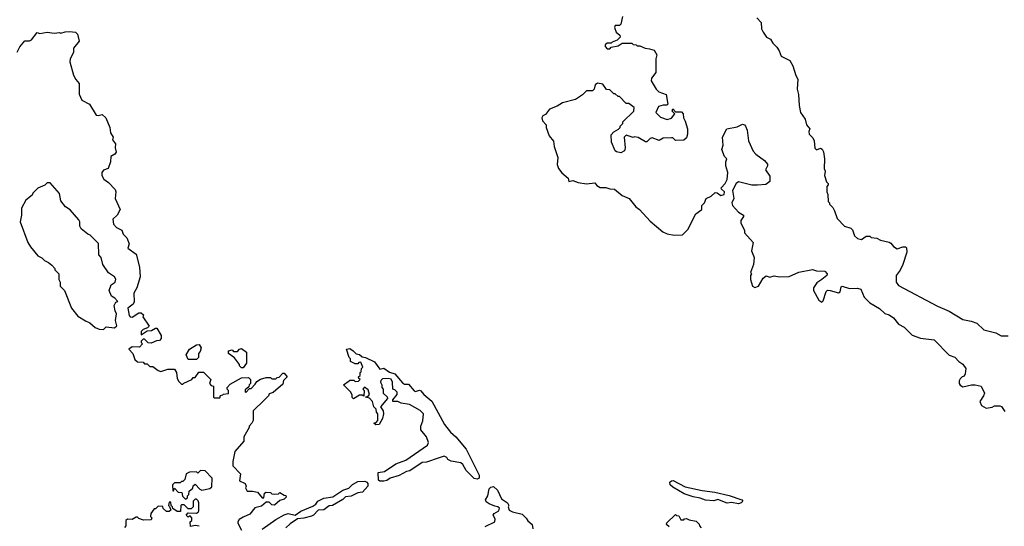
# Model space of a CAD drawing. Extents: x 1861455 to 2058065, y 200073 to 437907.
# Tile 80 of 256: x 1954313 to 1961507, y 253923 to 257622. Entities that reach past the tile are written whole.
import ezdxf

# ---------------------------------------------------------------- set-up
doc = ezdxf.new("R2010")
doc.units = 0

msp = doc.modelspace()

# ---------------------------------------------------------------- linework, layer by layer
at = {"layer": '0CON05XD'}
for points in [[(1958716.7, 257645), (1958705, 257590), (1958695, 257580), (1958665, 257580), (1958660, 257565), (1958671.7, 257531.7), (1958698.3, 257508.3), (1958700, 257495), (1958678.3, 257471.7), (1958641.7, 257458.3), (1958635, 257450), (1958605, 257450), (1958591.7, 257438.3), (1958590, 257425), (1958605, 257410), (1958625, 257410), (1958635, 257420), (1958685, 257430), (1958715, 257450), (1958785, 257450), (1958795, 257440), (1958817, 257437), (1958825, 257430), (1958845, 257430), (1958883, 257413), (1958915, 257410), (1958948.3, 257398.3), (1958967.5, 257365), (1958960, 257335), (1958960, 257235), (1958930, 257195), (1958927.5, 257175), (1958963.9, 257113.9), (1958982.5, 257095), (1959036.1, 257076.1), (1959050, 257005), (1959041.7, 256998.3), (1959015, 256998.8), (1958981.7, 256988.3), (1958960, 256945), (1958995, 256910), (1959045, 256893.3), (1959076.1, 256903.9), (1959100, 256935), (1959080, 256955), (1959085, 256970), (1959105, 256950), (1959148.3, 256948.3), (1959160, 256935), (1959162.5, 256905), (1959175, 256880), (1959193.3, 256825), (1959192.5, 256785), (1959185, 256760), (1959165, 256743.3), (1959105, 256740), (1959085, 256760), (1959075, 256760), (1959015, 256756.7), (1958985, 256740), (1958935, 256760), (1958920, 256755), (1958895, 256730), (1958885, 256730), (1958831.7, 256761.7), (1958805, 256767.5), (1958795, 256762.5), (1958745, 256777.5), (1958730, 256765), (1958737.5, 256685), (1958732.5, 256665), (1958705, 256650), (1958675, 256656.7), (1958663.3, 256665), (1958638.3, 256728.3), (1958635, 256780), (1958655, 256802.5), (1958688.3, 256821.7), (1958700, 256835), (1958700, 256845), (1958720, 256865), (1958720, 256875), (1958800, 256955), (1958801.7, 256981.7), (1958765, 257010), (1958745, 257010), (1958695, 257060), (1958685, 257060), (1958665, 257080), (1958655, 257080), (1958625, 257110), (1958601.7, 257111.7), (1958575, 257150), (1958535, 257157.5), (1958517.5, 257145), (1958510, 257115), (1958498.3, 257101.7), (1958455, 257102.5), (1958426.4, 257073.6), (1958375, 257040), (1958280, 257015), (1958240.7, 256989.3), (1958185, 256967.5), (1958155, 256930), (1958135, 256920), (1958127.5, 256905), (1958133, 256883), (1958160, 256855), (1958160, 256835), (1958183, 256773), (1958212.5, 256735), (1958217.5, 256695), (1958246.4, 256616.4), (1958240, 256565), (1958250, 256535), (1958275, 256502.5), (1958305, 256477.5), (1958320, 256465), (1958325, 256440), (1958355, 256447.5), (1958393.6, 256433.6), (1958455, 256422.5), (1958515, 256430), (1958530.7, 256410.7), (1958555, 256397.5), (1958595, 256397.5), (1958625, 256387.5), (1958660, 256385), (1958715, 256337.5), (1958767.5, 256315), (1958814.2, 256254.2), (1958842.5, 256235), (1958920.7, 256150.7), (1959011.7, 256071.7), (1959045, 256057.5), (1959095, 256047.5), (1959155, 256050), (1959195, 256090), (1959253.3, 256205), (1959296.2, 256235), (1959297.5, 256265), (1959317.5, 256285), (1959330, 256315), (1959365, 256332.5), (1959395, 256360), (1959408.3, 256358.3), (1959437.3, 256337.3), (1959460.8, 256345), (1959462.5, 256365), (1959440, 256385), (1959437.5, 256395), (1959467.5, 256425), (1959482.5, 256455), (1959487.5, 256505), (1959472.5, 256555), (1959472.5, 256585), (1959480, 256605), (1959463.9, 256623.9), (1959443.3, 256675), (1959452.5, 256705), (1959447.5, 256765), (1959480, 256825), (1959555, 256840), (1959595, 256860), (1959610, 256855), (1959617.5, 256845), (1959627.5, 256815), (1959638.3, 256738.3), (1959673, 256663), (1959690.7, 256640.7), (1959755, 256592.5), (1959777, 256567), (1959777.5, 256555), (1959763.3, 256525), (1959795, 256480), (1959795, 256440)], [(1959700, 257635), (1959731.7, 257601.7), (1959732.5, 257555), (1959745, 257530), (1959770, 257495), (1959799.3, 257479.3), (1959815, 257450), (1959845, 257420), (1959862.5, 257395), (1959877.5, 257355), (1959940, 257325), (1959962.5, 257285), (1959983.3, 257215), (1959998.3, 257188.3), (1959993.3, 257115), (1960003.3, 257075), (1960007.5, 256995), (1960017.5, 256945), (1960052.5, 256895), (1960062.5, 256855), (1960087.5, 256825), (1960080, 256805), (1960082.5, 256785), (1960108.3, 256758.3), (1960117.7, 256737.7), (1960123.1, 256683.1), (1960135, 256672), (1960165, 256682.5), (1960176.4, 256676.4), (1960186.4, 256656.4), (1960192.5, 256605), (1960190, 256535), (1960197.5, 256515), (1960192.5, 256485), (1960208.3, 256438.3), (1960220, 256425), (1960220, 256415), (1960210, 256405), (1960210, 256365), (1960217.5, 256345), (1960220, 256295), (1960230, 256285), (1960230, 256275), (1960255, 256250), (1960267, 256227), (1960285, 256170), (1960340, 256115), (1960385, 256100), (1960397, 256087), (1960413.9, 256043.9), (1960435, 256023.3), (1960463, 256017), (1960498.3, 256041.7), (1960525, 256040), (1960535, 256032.5), (1960575, 256027.5), (1960603, 256013), (1960665, 255997.5), (1960679.3, 255989.3), (1960697.5, 255965), (1960725, 255948.8), (1960767, 255963), (1960785, 255962.5), (1960792.5, 255955), (1960795.6, 255925), (1960765.8, 255835), (1960746.6, 255793.4), (1960718.1, 255755), (1960717.8, 255705), (1960735, 255682), (1961020.2, 255530.2), (1961105, 255494.7), (1961205, 255432), (1961265, 255421.2), (1961306.1, 255406.1), (1961358.3, 255358.3), (1961446.4, 255336.4), (1961483.6, 255313.6), (1961535, 255312.5)], [(1954294, 257385), (1954315, 257422.5), (1954351.7, 257468.3), (1954385, 257467.5), (1954400, 257475), (1954441.7, 257528.3), (1954461.2, 257521.2), (1954515, 257530), (1954565, 257523.8), (1954605, 257527.5), (1954615, 257522.5), (1954645, 257533.3), (1954676.1, 257536.1), (1954720.7, 257530.7), (1954736.7, 257515), (1954746.7, 257465), (1954707.5, 257415), (1954707, 257383), (1954683.3, 257335), (1954680, 257315), (1954706.4, 257216.4), (1954722.5, 257185), (1954747, 257157), (1954748.3, 257078.3), (1954767.5, 257035), (1954823.9, 257003.9), (1954873.3, 256925), (1954887.7, 256922.3), (1954915, 256930), (1954943.3, 256905), (1954972.5, 256835), (1954977.5, 256795), (1954996.7, 256765), (1954992.5, 256745), (1955012.5, 256715), (1955010, 256685), (1955017.5, 256655), (1955009.3, 256640.7), (1954978.3, 256621.7), (1954977.5, 256585), (1954960, 256535), (1954925, 256522.5), (1954913.3, 256505)], [(1954913.3, 256505), (1954913.6, 256483.6), (1954927, 256457), (1954963, 256433), (1955011.7, 256381.7), (1955016.7, 256365), (1955012, 256315), (1955046.4, 256236.4), (1955026.7, 256195), (1954993.3, 256165), (1954998.3, 256128.3), (1955020, 256105), (1955060, 256085), (1955070, 256055), (1955095, 256030), (1955112.5, 255985), (1955103, 255953), (1955165, 255910), (1955188.8, 255815), (1955192.5, 255745), (1955170, 255665), (1955146.7, 255625), (1955149.3, 255560.7), (1955142.5, 255545), (1955102.5, 255515), (1955113, 255463), (1955121.7, 255451.7), (1955135, 255450), (1955185, 255482.5), (1955201.7, 255481.7), (1955217, 255467), (1955213, 255453), (1955260, 255385), (1955248.3, 255371.7), (1955215, 255360), (1955200, 255345), (1955201.7, 255321.7), (1955245, 255350), (1955277, 255353), (1955305, 255370), (1955315, 255370), (1955347.5, 255315), (1955347, 255293), (1955335, 255280), (1955313, 255277), (1955275, 255260), (1955251.7, 255261.7), (1955225, 255290), (1955215, 255290), (1955200, 255275), (1955200, 255265), (1955210, 255255), (1955188.3, 255231.7), (1955135, 255232.5), (1955110, 255215), (1955140, 255185), (1955155, 255140), (1955173, 255123), (1955215, 255120), (1955225, 255110), (1955245, 255110), (1955265, 255090), (1955285, 255090), (1955325, 255060), (1955345, 255052.5), (1955395, 255070), (1955445, 255070), (1955460, 255045), (1955463, 255003), (1955475, 254980), (1955495, 254960), (1955505, 254960), (1955511.7, 254968.3), (1955570, 254995), (1955581.7, 255008.3), (1955595, 255010), (1955623, 255047), (1955657, 255047), (1955710, 254995), (1955700, 254965), (1955711.7, 254951.7), (1955730, 254945), (1955730, 254865), (1955735, 254860), (1955775, 254860), (1955781.7, 254878.3), (1955798.3, 254881.7), (1955801.7, 254888.3), (1955838.3, 254891.7), (1955840, 254915), (1955830, 254925), (1955830, 254935), (1955850.7, 254959.3), (1955935, 255007.5), (1955985, 255010), (1956000, 254995), (1956000, 254965), (1955990, 254955), (1955988.3, 254941.7), (1955961.7, 254918.3), (1955960, 254905), (1955965, 254900), (1955991.7, 254928.3), (1956005, 254930), (1956035, 254960), (1956045, 254980), (1956073, 254997), (1956115, 255010), (1956145, 255010), (1956155, 255000), (1956185, 255000), (1956195, 255010), (1956208.3, 255011.7), (1956235, 255040), (1956245, 255040), (1956267.5, 255015), (1956241.7, 254988.3), (1956235, 254960), (1956165, 254900), (1956135, 254890), (1956130, 254875), (1956102.5, 254845), (1956020, 254765), (1956020, 254695), (1956010, 254675), (1955990, 254655), (1955990, 254645), (1955950, 254575), (1955950, 254545), (1955885, 254470), (1955870, 254395), (1955870, 254365), (1955927.5, 254305), (1955920, 254255), (1955960, 254235), (1955967.5, 254215), (1955963, 254203), (1955975, 254180), (1956015, 254180), (1956051.7, 254171.7), (1956085, 254130), (1956098.3, 254131.7), (1956102.5, 254165), (1956115, 254172.5), (1956145, 254170), (1956155, 254160), (1956175, 254157.5), (1956205, 254160), (1956215, 254170), (1956245, 254150), (1956258.3, 254148.3), (1956260, 254135), (1956245, 254120), (1956215, 254110), (1956175, 254077.5), (1956155, 254080), (1956135, 254100), (1956115, 254100), (1956079.5, 254070.4), (1956031.7, 254058.3), (1955995, 254012.5), (1955945, 253988.8), (1955918, 253972), (1955906.2, 253955), (1955906.2, 253945), (1955934.2, 253894.2)], [(1954925, 255360), (1954945, 255380), (1955005, 255372.5), (1955023, 255387), (1955013.3, 255425), (1955020, 255475), (1955010, 255495), (1955003.3, 255535), (1955015, 255560), (1955030, 255565), (1955009.3, 255589.3), (1954983.6, 255603.6), (1954967.5, 255645), (1954982.5, 255685), (1955010, 255705), (1955015, 255727.5), (1955005, 255743.8), (1954962.3, 255772.3), (1954920, 255835), (1954907.5, 255885), (1954892.5, 255905), (1954888.3, 255988.3), (1954828.3, 256048.3), (1954810, 256055), (1954763.6, 256093.6), (1954753.6, 256113.6), (1954752.5, 256145), (1954745, 256160), (1954683, 256233), (1954647.5, 256255), (1954615, 256300), (1954605, 256352.5), (1954535, 256430), (1954515, 256430), (1954497, 256413), (1954445, 256392.5), (1954410, 256355), (1954405, 256340), (1954357, 256303), (1954327.5, 256245), (1954326.7, 256195), (1954316.7, 256145), (1954374, 255995), (1954392.7, 255962.7), (1954445, 255897.5), (1954475, 255882.5), (1954495, 255862.5), (1954525, 255850), (1954549.3, 255829.3), (1954570, 255805), (1954570, 255795), (1954600, 255765), (1954600, 255725), (1954610, 255705), (1954610, 255675), (1954640, 255645), (1954692.5, 255515), (1954737, 255457), (1954793.3, 255423.3), (1954825, 255407.5), (1954865, 255373.3), (1954895, 255362.5), (1954925, 255360)], [(1959795, 256440), (1959765, 256417.5), (1959705, 256413.3), (1959663.6, 256413.6), (1959565, 256437.5), (1959547.5, 256425), (1959522.5, 256375), (1959530, 256315), (1959517.1, 256285), (1959521.9, 256265), (1959565, 256216.7), (1959602.5, 256195), (1959602.5, 256185), (1959582.5, 256155), (1959582.5, 256135), (1959610, 256085), (1959610, 256065), (1959671.2, 255995), (1959660, 255935), (1959680, 255885), (1959674, 255835), (1959652.5, 255775), (1959660, 255765), (1959652.5, 255755), (1959652.5, 255725), (1959667.5, 255675), (1959685, 255666.7), (1959712.5, 255675), (1959746.4, 255733.6), (1959768.3, 255751.7), (1959795, 255742.5), (1959825, 255752.5), (1959865, 255743.8), (1959935, 255746.2), (1960005, 255777.1), (1960105, 255797.1), (1960135, 255788.6), (1960195, 255786), (1960213.3, 255765), (1960210, 255755), (1960175, 255724.4), (1960138.5, 255701.5), (1960113.3, 255665), (1960112.5, 255645), (1960152.5, 255575), (1960175, 255560), (1960185, 255570), (1960205, 255637.5), (1960215, 255646), (1960234.2, 255644.2), (1960295, 255626.9), (1960307.5, 255635), (1960315, 255670), (1960323.8, 255676.2), (1960375, 255660), (1960435, 255662.5), (1960460, 255655), (1960482.5, 255595), (1960524.1, 255554.1), (1960595, 255512.5), (1960635, 255477.5), (1960665, 255466.7), (1960696.7, 255445), (1960735, 255397.5), (1960775, 255377.5), (1960835, 255317.5), (1960895, 255296.7), (1960993.8, 255283.8), (1961105, 255172.5), (1961145, 255156.7), (1961175, 255126.7), (1961205, 255107.5), (1961226.7, 255075), (1961222.5, 255035), (1961215, 255020), (1961200, 255015), (1961185, 255000), (1961177.5, 254985), (1961177.5, 254965), (1961183.6, 254953.6), (1961205, 254940), (1961266.4, 254956.4), (1961295, 254956.7), (1961337.5, 254945), (1961362, 254895), (1961356, 254875), (1961328.8, 254835), (1961340, 254805), (1961375, 254786), (1961417.5, 254792.5), (1961435, 254802.5), (1961475, 254803.3), (1961487.7, 254797.7), (1961511.9, 254761.9)], [(1955605, 255140), (1955545, 255140), (1955530, 255175), (1955555, 255216.2), (1955605, 255247.5), (1955625, 255250), (1955640, 255225), (1955631.7, 255198.3), (1955620, 255185), (1955620, 255155), (1955605, 255140)], [(1955945, 255080), (1955935, 255080), (1955920, 255095), (1955920, 255105), (1955883.3, 255153.3), (1955840, 255185), (1955840, 255205), (1955865, 255210), (1955875, 255200), (1955905, 255200), (1955920, 255215), (1955935, 255220), (1955970, 255195), (1955970, 255115), (1955945, 255080)], [(1956975, 254252.5), (1956945, 254252.5), (1956935, 254260), (1956932.5, 254315), (1956977.7, 254322.3), (1957062.1, 254377.9), (1957134.2, 254405.8), (1957294.1, 254515.9), (1957300, 254535), (1957286.2, 254575), (1957243, 254627), (1957243.3, 254655), (1957258.3, 254691.7), (1957262.5, 254745), (1957238.3, 254768.3), (1957161.7, 254811.7), (1957101.7, 254821.7), (1957075, 254833.3), (1957040, 254835), (1957040, 254845), (1957072.5, 254885), (1957071.7, 254901.7), (1957055, 254920), (1957040, 254925), (1957037.5, 254975), (1957026.4, 254996.4), (1957005, 255002.5), (1956965, 255000), (1956951.7, 254988.3), (1956950, 254975), (1956960, 254955), (1956960, 254935), (1956970, 254925), (1956970, 254895), (1956998.3, 254868.3), (1957000, 254855), (1956950, 254795), (1956970, 254765), (1956972.5, 254745), (1956965, 254710), (1956940, 254665), (1956915, 254662.5), (1956900, 254675), (1956918.3, 254681.7), (1956930, 254695), (1956930, 254745), (1956920, 254755), (1956918.3, 254778.3), (1956900, 254795), (1956890, 254835), (1956868.3, 254858.3), (1956840, 254865), (1956858.3, 254871.7), (1956870, 254885), (1956858.3, 254918.3), (1956831.7, 254938.3), (1956820, 254925), (1956830, 254915), (1956828.3, 254871.7), (1956815, 254880), (1956795, 254880), (1956753, 254853), (1956743, 254863), (1956741.7, 254881.7), (1956730, 254905), (1956680, 254955), (1956720, 254985), (1956725, 254990), (1956755, 254990), (1956765, 254980), (1956788.3, 254981.7), (1956800, 254995), (1956791.7, 255001.7), (1956790, 255015), (1956800, 255025), (1956800, 255045), (1956808.3, 255051.7), (1956810, 255075), (1956820, 255085), (1956805, 255120), (1956791.7, 255118.3), (1956785, 255110), (1956765, 255110), (1956730, 255125), (1956730, 255145), (1956720, 255155), (1956700, 255215), (1956725, 255220), (1956750, 255205), (1956771.7, 255181.7), (1956795, 255177.5), (1956815, 255160), (1956840, 255155), (1956905, 255122.5), (1956945, 255070), (1956975, 255077.5), (1957015, 255047.5), (1957055, 255036.2), (1957110.7, 254970.7), (1957125, 254960), (1957155, 254960), (1957195, 254912.5), (1957205, 254907.5), (1957235, 254916.7), (1957245, 254912.5), (1957266.1, 254886.1), (1957325.8, 254835.8), (1957417.5, 254665), (1957460, 254610), (1957500, 254575), (1957575, 254486.7), (1957670, 254295), (1957670, 254275), (1957655, 254267.5), (1957635, 254272.5), (1957575, 254330), (1957550, 254375), (1957536.1, 254386.1), (1957465, 254397.5), (1957440.7, 254410.7), (1957433.3, 254425), (1957415.9, 254435.9), (1957370.7, 254419.3), (1957285, 254390), (1957255, 254387.5), (1957165, 254328.8), (1957138.3, 254321.7), (1957085, 254293.3), (1957020, 254275), (1956995, 254257.5), (1956975, 254252.5)], [(1955525, 254120), (1955538.3, 254131.7), (1955540, 254145), (1955550, 254155), (1955551.7, 254178.3), (1955578.3, 254201.7), (1955581.7, 254218.3), (1955595, 254230), (1955630, 254195), (1955645, 254187.5), (1955701.7, 254198.3), (1955718.3, 254211.7), (1955720, 254275), (1955668.3, 254328.3), (1955635, 254330), (1955615, 254310), (1955605, 254320), (1955555, 254317.5), (1955530, 254305), (1955520, 254265), (1955505, 254250), (1955495, 254250), (1955485, 254240), (1955445, 254240), (1955430, 254225), (1955431.7, 254181.7), (1955438.3, 254181.7), (1955445, 254200), (1955471.7, 254171.7), (1955498.3, 254168.3), (1955501.7, 254141.7), (1955525, 254120)], [(1956085, 253902.5), (1956185, 253973.3), (1956245, 254006.2), (1956275, 254016.7), (1956327, 254003), (1956366.4, 254033.6), (1956455, 254070), (1956476.4, 254083.6), (1956492.5, 254105), (1956535, 254128), (1956601.2, 254138.8), (1956674.1, 254185.9), (1956718.3, 254201.7), (1956745, 254227.5), (1956785, 254250), (1956835, 254252.5), (1956850, 254245), (1956857.5, 254235), (1956857.5, 254215), (1956817, 254173), (1956785, 254167.5), (1956735, 254143.3), (1956695, 254137.5), (1956675, 254117.5), (1956600, 254075), (1956575, 254072.5), (1956535, 254043.3), (1956495, 254040), (1956460, 254005), (1956445, 253997.5), (1956388.3, 253981.7), (1956343, 253977), (1956288.8, 253941.2), (1956258.3, 253911.7)], [(1959565, 254086), (1959515, 254097.1), (1959482, 254092), (1959415, 254118.8), (1959385, 254109.2), (1959325, 254113.3), (1959285, 254128.8), (1959235, 254138.1), (1959169.3, 254159.3), (1959085, 254209.2), (1959065.8, 254225), (1959064.4, 254245), (1959075, 254255.8), (1959086.8, 254256.8), (1959175, 254211.9), (1959300, 254185), (1959392.7, 254172.7), (1959497.3, 254147.3), (1959590, 254115), (1959597.5, 254105), (1959585, 254093.8), (1959565, 254086)], [(1957715, 253920.6), (1957784, 253955), (1957788.1, 253978.1), (1957773.8, 254005), (1957780, 254015), (1957814, 254035), (1957818, 254055), (1957805.8, 254065.8), (1957785, 254068.6), (1957742.5, 254087.5), (1957720.7, 254100.7), (1957716.7, 254115), (1957733.8, 254146.2), (1957743.9, 254196.1), (1957755, 254207.5), (1957775, 254212.5), (1957805, 254187.5), (1957834.2, 254124.2), (1957877.5, 254095), (1957886.7, 254075), (1957882.5, 254065), (1957890.7, 254040.7), (1957915, 254027.5), (1957985, 254012.5), (1958015, 253982.5), (1958025, 253962.5), (1958057.5, 253935), (1958062.5, 253905)], [(1955625, 253922.5), (1955595, 253927.5), (1955561.7, 253921.7), (1955560, 253955), (1955570, 253965), (1955570, 253985), (1955558.3, 253998.3), (1955545, 253990), (1955530, 254005), (1955545, 254020), (1955605, 254017.5), (1955617.5, 254025), (1955622.5, 254035), (1955622.5, 254095), (1955618.3, 254108.3), (1955605, 254120), (1955595, 254120), (1955580, 254105), (1955580, 254065), (1955565, 254050), (1955545, 254050), (1955515, 254080), (1955495, 254080), (1955490, 254075), (1955488.3, 254031.7), (1955465, 254030), (1955431.7, 254051.7), (1955430, 254065), (1955420, 254075), (1955418.3, 254098.3), (1955405, 254100), (1955400, 254075), (1955408.3, 254068.3), (1955418.3, 254041.7), (1955405, 254030), (1955385, 254030), (1955361.7, 254051.7), (1955358.3, 254068.3), (1955325, 254070), (1955305, 254050), (1955295, 254050), (1955272.5, 254015), (1955270, 253995), (1955280, 253985), (1955275, 253970), (1955218.3, 253968.3), (1955185, 253980), (1955175, 253990), (1955165, 253990), (1955135, 253972.5), (1955100, 253975), (1955090, 253965), (1955090, 253925), (1955080, 253915)], [(1959058.3, 253918.3), (1959040, 253935), (1959041.7, 253948.3), (1959105, 254010), (1959111.7, 254001.7), (1959128.3, 253998.3), (1959145, 253970), (1959165, 253970), (1959171.7, 253978.3), (1959185, 253980), (1959205, 253970), (1959255, 253960), (1959278.3, 253938.3), (1959280, 253925), (1959291.7, 253911.7)]]:
    msp.add_lwpolyline(points, dxfattribs=at)

doc.saveas('drawing.dxf')
